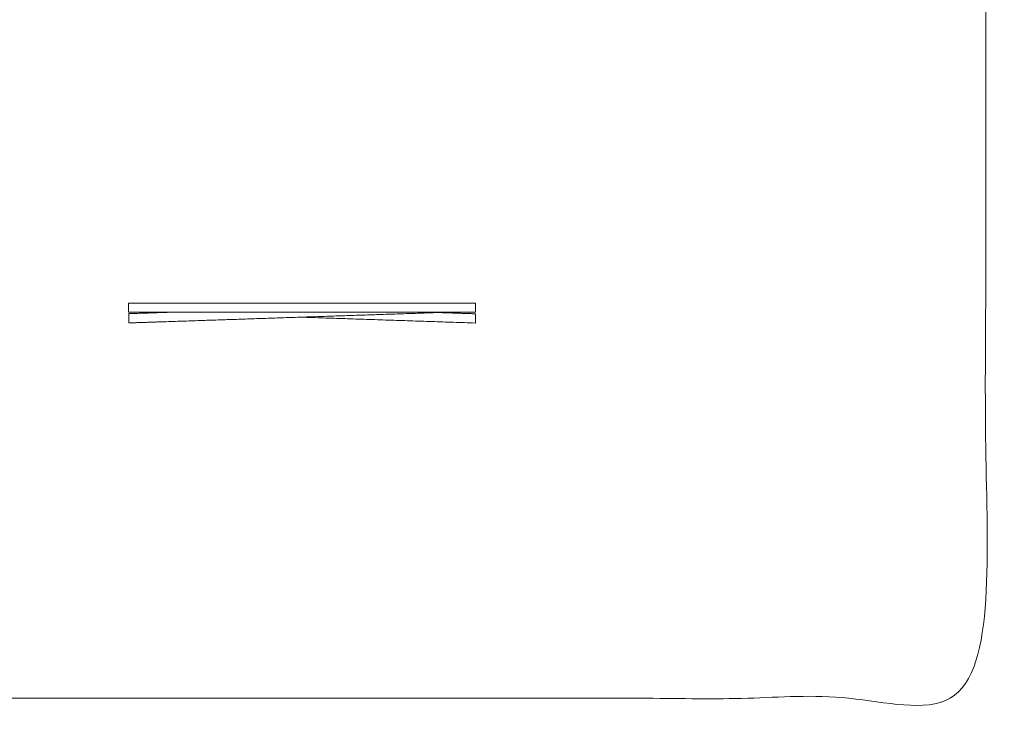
# Model space of a CAD drawing. Header units: millimetres. Extents: x -15460 to -845, y -12492 to -9086.
# Tile 9 of 11: x -2548 to -845, y -12487 to -11290. Entities that reach past the tile are written whole.
import ezdxf

# ---------------------------------------------------------------- set-up
doc = ezdxf.new("R2010")
doc.units = ezdxf.units.MM
doc.header["$MEASUREMENT"] = 0
doc.layers.add('Default', color=7, linetype='Continuous', lineweight=18, true_color=0x000000)
doc.layers.add('Make2D$visible$lines', color=7, linetype='Continuous', lineweight=18, true_color=0x000000)

msp = doc.modelspace()

# ---------------------------------------------------------------- linework, layer by layer
at = {"layer": 'Default'}
msp.add_open_spline([(-4547.9, -12462.7), (-2712.7, -12462.7), (-877.5, -12462.7), (-877.5, -10796.3), (-877.5, -9129.9), (-2712.7, -9129.9), (-4547.9, -9129.9), (-4547.9, -10796.3), (-4547.9, -12462.7)], degree=2, knots=[0, 0, 0, 5526.643888, 5526.643888, 8859.505469, 8859.505469, 14386.149356, 14386.149356, 17719.010938, 17719.010938, 17719.010938], dxfattribs=at)
at = {"layer": 'Make2D$visible$lines'}
for points in [[(-1759.6, -11779.5), (-2059.6, -11779.5), (-2359.6, -11779.5)], [(-2359.6, -11795.5), (-2359.6, -11787.5), (-2359.6, -11779.5)], [(-2312.6, -11779.5), (-2312.6, -11779.5), (-2312.7, -11779.5)], [(-2307.2, -11779.5), (-2307.2, -11779.5), (-2307.2, -11779.5)], [(-1812.3, -11779.5), (-1812.3, -11779.5), (-1812.3, -11779.5)], [(-1806.8, -11779.5), (-1806.9, -11779.5), (-1806.9, -11779.5)], [(-1759.6, -11795.5), (-1759.6, -11787.5), (-1759.6, -11779.5)], [(-1759.6, -11795.5), (-2059.6, -11795.5), (-2359.6, -11795.5)], [(-2359.5, -11797.9), (-2323.9, -11796.7), (-2288.3, -11795.5)], [(-2359.5, -11797.9), (-2359.2, -11805.9), (-2359, -11813.9)], [(-2310.3, -11812.3), (-2059.9, -11803.9), (-1809.4, -11795.5)], [(-2299.1, -11795.9), (-2304.4, -11795.7), (-2309.7, -11795.5)], [(-1759.6, -11798.1), (-1791.2, -11797.1), (-1822.8, -11796)], [(-1760.1, -11814.1), (-1759.9, -11806.1), (-1759.6, -11798.1)], [(-2359, -11813.9), (-2334.6, -11813.1), (-2310.3, -11812.3)], [(-1760.1, -11814.1), (-1910.5, -11809), (-2060.9, -11804)]]:
    msp.add_open_spline(points, degree=2, dxfattribs=at)
for points in [[(-2307.2, -11779.5), (-2307.2, -11779.5), (-2307.4, -11779.5), (-2308.5, -11779.5), (-2311, -11779.5), (-2312.6, -11779.5), (-2312.7, -11779.5)], [(-1812.3, -11779.5), (-1812.3, -11779.5), (-1812.1, -11779.5), (-1811, -11779.5), (-1808.5, -11779.5), (-1806.9, -11779.5), (-1806.8, -11779.5)]]:
    msp.add_rational_spline(points, [0.881584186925, 0.917623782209, 1, 0.707106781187, 1, 0.789482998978, 0.881584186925], degree=2, knots=[2.699806, 2.699806, 2.699806, 3.141593, 3.141593, 4.712389, 4.712389, 5.841399, 5.841399, 5.841399], dxfattribs=at)

doc.saveas('drawing.dxf')
